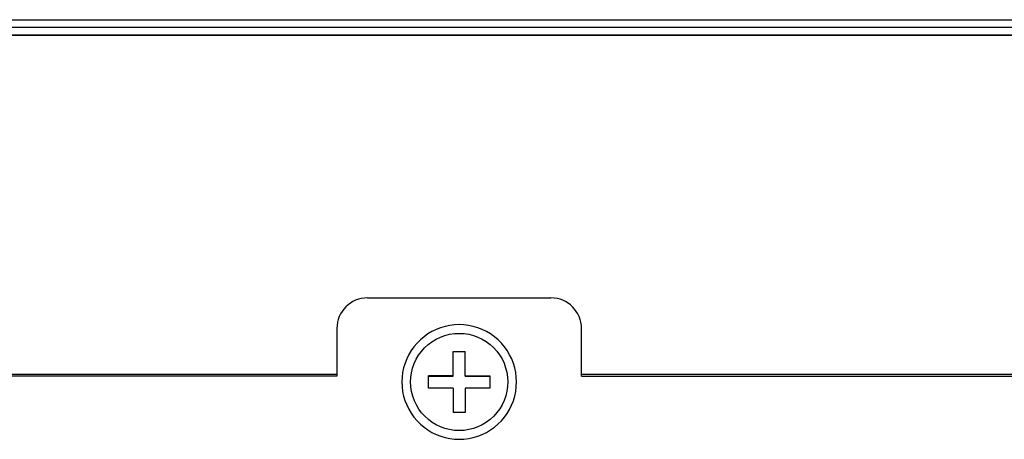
# Model space of a CAD drawing. Header units: millimetres. Extents: x 0 to 1574, y -402 to 1216.
# Tile 61 of 89: x 564 to 628, y 1140 to 1167. Entities that reach past the tile are written whole.
import ezdxf

# ---------------------------------------------------------------- set-up
doc = ezdxf.new("R2010")
doc.units = ezdxf.units.MM
doc.header["$LTSCALE"] = 65.395
for name, color, linetype in [('EFC5610_90KW_BOTTOM_1_AM_0', 7, 'CONTINUOUS'), ('LD_KCCT_M4X8_1_AM_0', 7, 'CONTINUOUS'), ('MANIFOLD_SOLID_BREP_372190_AM_0', 7, 'CONTINUOUS'), ('MANIFOLD_SOLID_BREP_374532_AM_0', 7, 'CONTINUOUS')]:
    doc.layers.add(name, color=color, linetype=linetype)

msp = doc.modelspace()

# ---------------------------------------------------------------- linework, layer by layer
at = {"layer": 'EFC5610_90KW_BOTTOM_1_AM_0', "color": 7}
for p, q in [((586.793, 1149.27), (598.794, 1149.27)), ((584.794, 1147.27), (584.794, 1144.161)), ((600.794, 1144.161), (600.794, 1147.27)), ((584.794, 1144.27), (430.794, 1144.27)), ((584.794, 1144.161), (455.382, 1144.161)), ((754.794, 1144.27), (600.794, 1144.27)), ((600.794, 1144.161), (728.162, 1144.16))]:
    msp.add_line(p, q, dxfattribs=at)
for points in [[(596.544, 1143.774), (596.531, 1144.084), (596.493, 1144.39), (596.429, 1144.693), (596.341, 1144.99), (596.228, 1145.279), (596.092, 1145.558), (595.934, 1145.823), (595.754, 1146.074), (595.553, 1146.311), (595.333, 1146.531), (595.095, 1146.733), (594.841, 1146.913), (594.574, 1147.072), (594.294, 1147.208), (594.005, 1147.32), (593.707, 1147.408), (593.404, 1147.471), (593.097, 1147.509), (592.788, 1147.521), (592.479, 1147.508), (592.173, 1147.469), (591.871, 1147.406), (591.575, 1147.318), (591.287, 1147.205), (591.01, 1147.07), (590.744, 1146.912), (590.492, 1146.732), (590.255, 1146.532), (590.036, 1146.313), (589.836, 1146.077), (589.657, 1145.827), (589.499, 1145.563), (589.362, 1145.285), (589.249, 1144.996), (589.16, 1144.698), (589.095, 1144.393), (589.057, 1144.086), (589.044, 1143.774)], [(589.044, 1143.774), (589.057, 1143.464), (589.095, 1143.157), (589.159, 1142.854), (589.247, 1142.557), (589.36, 1142.268), (589.496, 1141.989), (589.654, 1141.724), (589.833, 1141.473), (590.034, 1141.236), (590.255, 1141.016), (590.493, 1140.815), (590.746, 1140.634), (591.014, 1140.475), (591.293, 1140.339), (591.583, 1140.227), (591.88, 1140.139), (592.184, 1140.076), (592.491, 1140.038), (592.8, 1140.026), (593.108, 1140.039), (593.415, 1140.078), (593.717, 1140.141), (594.013, 1140.229), (594.301, 1140.342), (594.578, 1140.477), (594.844, 1140.635), (595.096, 1140.815), (595.332, 1141.015), (595.552, 1141.234), (595.752, 1141.47), (595.931, 1141.72), (596.089, 1141.984), (596.225, 1142.262), (596.339, 1142.551), (596.428, 1142.849), (596.492, 1143.154), (596.531, 1143.461), (596.544, 1143.774)]]:
    msp.add_lwpolyline(points, dxfattribs=at)
for centre, start, end in [((586.794, 1147.27), 90, 180), ((598.794, 1147.27), 0, 90)]:
    msp.add_arc(centre, 2, start, end, dxfattribs=at)
at = {"layer": 'LD_KCCT_M4X8_1_AM_0', "color": 7}
for p, q in [((592.394, 1144.156), (592.394, 1145.772)), ((592.394, 1145.772), (593.194, 1145.772)), ((592.394, 1145.755), (593.194, 1145.755)), ((593.194, 1144.156), (593.194, 1145.772)), ((590.794, 1143.374), (590.794, 1144.173)), ((592.394, 1144.173), (590.794, 1144.173)), ((590.794, 1144.156), (592.394, 1144.156)), ((593.194, 1144.173), (594.794, 1144.173)), ((593.194, 1144.156), (594.794, 1144.156)), ((594.794, 1144.173), (594.794, 1143.374)), ((589.631, 1143.45), (589.614, 1143.774)), ((592.394, 1143.374), (590.794, 1143.374)), ((592.394, 1143.374), (592.394, 1141.775)), ((593.194, 1143.374), (593.194, 1141.775)), ((594.794, 1143.374), (593.194, 1143.374)), ((593.194, 1141.775), (592.394, 1141.775)), ((593.11, 1140.611), (592.794, 1140.596))]:
    msp.add_line(p, q, dxfattribs=at)
for points in [[(589.614, 1143.774), (589.628, 1144.072), (589.672, 1144.38), (589.747, 1144.683), (589.85, 1144.976), (589.982, 1145.258), (590.14, 1145.525), (590.324, 1145.775), (590.531, 1146.007), (590.762, 1146.218), (591.013, 1146.407), (591.281, 1146.569), (591.564, 1146.704), (591.861, 1146.812), (592.167, 1146.889), (592.477, 1146.936), (592.794, 1146.952)], [(592.794, 1146.952), (593.109, 1146.936), (593.418, 1146.89), (593.722, 1146.813), (594.017, 1146.707), (594.298, 1146.574), (594.564, 1146.414), (594.813, 1146.229), (595.043, 1146.02), (595.251, 1145.791), (595.435, 1145.544), (595.594, 1145.279), (595.727, 1145), (595.833, 1144.707), (595.91, 1144.405), (595.957, 1144.097), (595.974, 1143.774)], [(592.794, 1140.596), (592.479, 1140.611), (592.17, 1140.657), (591.865, 1140.734), (591.571, 1140.84), (591.29, 1140.973), (591.024, 1141.133), (590.775, 1141.319), (590.545, 1141.527), (590.337, 1141.756), (590.153, 1142.004), (589.993, 1142.268), (589.86, 1142.547), (589.754, 1142.84), (589.677, 1143.142), (589.631, 1143.45)], [(595.974, 1143.774), (595.96, 1143.475), (595.915, 1143.167), (595.841, 1142.864), (595.737, 1142.571), (595.606, 1142.289), (595.447, 1142.022), (595.264, 1141.772), (595.057, 1141.541), (594.826, 1141.329), (594.575, 1141.14), (594.306, 1140.978), (594.023, 1140.843), (593.727, 1140.736), (593.421, 1140.658), (593.11, 1140.611)]]:
    msp.add_lwpolyline(points, dxfattribs=at)
at = {"layer": 'MANIFOLD_SOLID_BREP_372190_AM_0', "color": 7}
for p, q in [((460.851, 1167.455), (636.808, 1167.455)), ((636.808, 1166.955), (460.851, 1166.955)), ((636.808, 1166.455), (460.851, 1166.455))]:
    msp.add_line(p, q, dxfattribs=at)
at = {"layer": 'MANIFOLD_SOLID_BREP_374532_AM_0', "color": 7}
msp.add_line((460.851, 1166.455), (636.808, 1166.455), dxfattribs=at)

doc.saveas('drawing.dxf')
